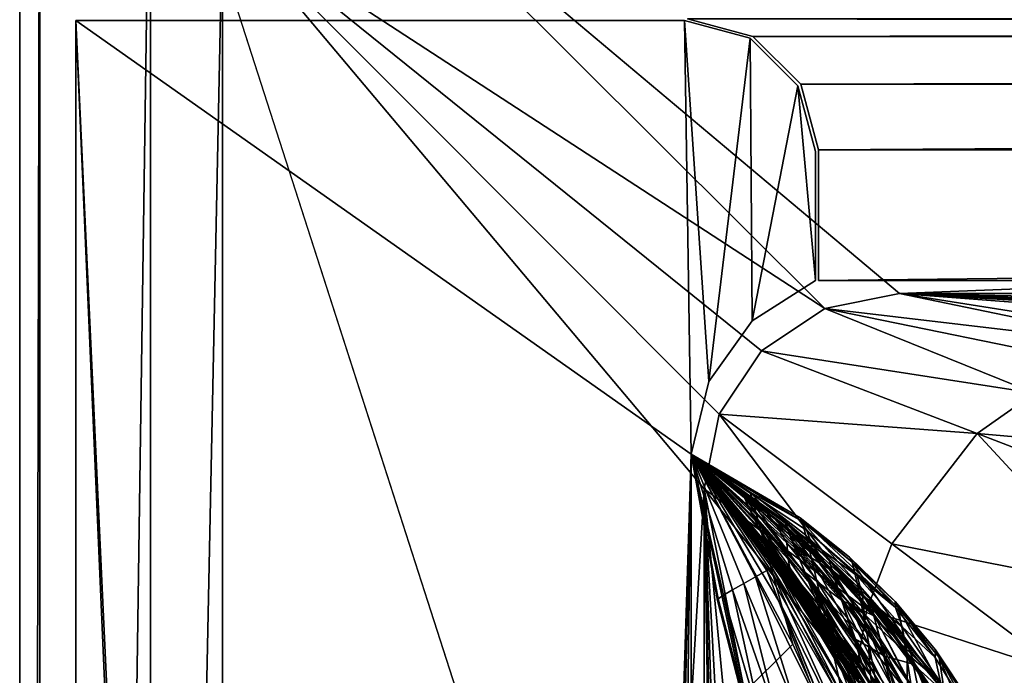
# Model space of a CAD drawing. Header units: metres. Extents: x 0 to 1004, y -708 to 0.
# Tile 40 of 98: x 0 to 75, y -81 to -31. Entities that reach past the tile are written whole.
import ezdxf

# ---------------------------------------------------------------- set-up
doc = ezdxf.new("R2010")
doc.units = ezdxf.units.M

msp = doc.modelspace()

# ---------------------------------------------------------------- linework, layer by layer
at = {"layer": 'top'}
for points in [[(953.022278, -31.297201, 2063.059814), (51.022282, -31.297201, 2063.059814), (948.022217, -32.636967, 2063.059814)], [(51.022282, -31.297201, 2063.059814), (56.022282, -32.636948, 2063.059814), (948.022217, -32.636967, 2063.059814)], [(51.022282, -31.297201, 163.059692), (953.022278, -31.297201, 163.059692), (56.022282, -32.636948, 163.059692)], [(56.022282, -32.636948, 163.059692), (56.022282, -32.636948, 2063.059814), (51.022282, -31.297201, 163.059692)], [(56.022282, -32.636948, 2063.059814), (51.022282, -31.297201, 2063.059814), (51.022282, -31.297201, 163.059692)], [(953.022278, -31.297201, 163.059692), (948.022217, -32.636967, 163.059692), (56.022282, -32.636948, 163.059692)], [(948.022217, -32.636967, 2063.059814), (56.022282, -32.636948, 2063.059814), (59.682533, -36.297203, 2063.059814)], [(56.022282, -32.636948, 163.059692), (948.022217, -32.636967, 163.059692), (59.682533, -36.297203, 163.059692)], [(59.682533, -36.297203, 163.059692), (59.682533, -36.297203, 2063.059814), (56.022282, -32.636948, 163.059692)], [(59.682533, -36.297203, 2063.059814), (56.022282, -32.636948, 2063.059814), (56.022282, -32.636948, 163.059692)], [(948.022217, -32.636967, 2063.059814), (59.682533, -36.297203, 2063.059814), (944.362, -36.297272, 2063.059814)], [(948.022217, -32.636967, 163.059692), (944.362, -36.297272, 163.059692), (59.682533, -36.297203, 163.059692)], [(59.682533, -36.297203, 2063.059814), (61.022282, -41.297203, 2063.059814), (944.362, -36.297272, 2063.059814)], [(59.682533, -36.297203, 163.059692), (944.362, -36.297272, 163.059692), (61.022282, -41.297203, 163.059692)], [(61.022282, -41.297203, 163.059692), (61.022282, -41.297203, 2063.059814), (59.682533, -36.297203, 163.059692)], [(61.022282, -41.297203, 2063.059814), (59.682533, -36.297203, 2063.059814), (59.682533, -36.297203, 163.059692)], [(944.362, -36.297272, 2063.059814), (61.022282, -41.297203, 2063.059814), (943.022278, -41.297325, 2063.059814)], [(944.362, -36.297272, 163.059692), (943.022278, -41.297325, 163.059692), (61.022282, -41.297203, 163.059692)], [(61.022282, -41.297203, 2063.059814), (61.022282, -51.297203, 2063.059814), (943.022278, -41.297325, 2063.059814)], [(61.022282, -41.297203, 163.059692), (943.022278, -41.297325, 163.059692), (61.022282, -51.297203, 163.059692)], [(61.022282, -51.297203, 2063.059814), (61.022282, -41.297203, 2063.059814), (61.022282, -51.297203, 163.059692)], [(61.022282, -41.297203, 2063.059814), (61.022282, -41.297203, 163.059692), (61.022282, -51.297203, 163.059692)], [(943.022278, -41.297325, 2063.059814), (61.022282, -51.297203, 2063.059814), (943.0224, -51.297203, 2063.059814)], [(943.022278, -41.297325, 163.059692), (943.0224, -51.297203, 163.059692), (61.022282, -51.297203, 163.059692)], [(943.0224, -51.297203, 163.059692), (277.758484, -51.297203, 197.247162), (61.022282, -51.297203, 163.059692)], [(277.758484, -51.297203, 197.247162), (236.814819, -51.297203, 193.941605), (61.022282, -51.297203, 163.059692)], [(61.022282, -51.297203, 163.059692), (236.814819, -51.297203, 193.941605), (195.741623, -51.297203, 193.41275)], [(234.177872, -51.297203, 2037.609009), (496.239227, -51.297203, 2032.241211), (61.022282, -51.297203, 2063.059814)], [(496.239227, -51.297203, 2032.241211), (549.258301, -51.297203, 2034.755859), (61.022282, -51.297203, 2063.059814)], [(61.022282, -51.297203, 2063.059814), (549.258301, -51.297203, 2034.755859), (943.0224, -51.297203, 2063.059814)], [(114.320602, -51.297203, 200.624969), (75.231125, -51.297203, 208.08252), (61.022282, -51.297203, 163.059692)], [(75.231125, -51.297203, 208.08252), (75.231125, -51.297203, 661.560181), (61.022282, -51.297203, 163.059692)], [(61.022282, -51.297203, 163.059692), (75.231125, -51.297203, 661.560181), (61.022282, -51.297203, 2063.059814)], [(75.231125, -51.297203, 661.560181), (75.231125, -51.297203, 2045.060181), (61.022282, -51.297203, 2063.059814)], [(61.022282, -51.297203, 2063.059814), (75.231125, -51.297203, 2045.060181), (128.313202, -51.297203, 2044.932495)], [(128.313202, -51.297203, 2044.932495), (181.342758, -51.297203, 2042.676025), (61.022282, -51.297203, 2063.059814)], [(181.342758, -51.297203, 2042.676025), (234.177872, -51.297203, 2037.609009), (61.022282, -51.297203, 2063.059814)], [(195.741623, -51.297203, 193.41275), (154.816818, -51.297203, 195.654984), (61.022282, -51.297203, 163.059692)], [(154.816818, -51.297203, 195.654984), (114.320602, -51.297203, 200.624969), (61.022282, -51.297203, 163.059692)]]:
    msp.add_3dface(points, dxfattribs=at)
at = {"layer": 'top01'}
for points in [[(50.796307, -31.426254, 2063.059814), (4.296307, -31.426254, 2063.059814), (51.296307, -64.566307, 2063.059814)], [(4.296307, -31.426254, 2063.059814), (32.904003, -648.417358, 2063.059814), (51.296307, -64.566307, 2063.059814)], [(32.904003, -648.417358, 2063.059814), (4.296307, -31.426254, 2063.059814), (31.296307, -654.417358, 2063.059814)], [(4.296307, -31.426254, 2063.059814), (4.296307, -686.417358, 2063.059814), (31.296307, -654.417358, 2063.059814)], [(50.796307, -31.426254, 163.059692), (51.296307, -64.566307, 163.059692), (4.296307, -31.426254, 163.059692)], [(51.296307, -64.566307, 163.059692), (32.904003, -648.417358, 163.059692), (4.296307, -31.426254, 163.059692)], [(4.296307, -31.426254, 163.059692), (32.904003, -648.417358, 163.059692), (31.296307, -654.417358, 163.059692)], [(4.296307, -686.417358, 163.059692), (4.296307, -31.426254, 163.059692), (31.296307, -654.417358, 163.059692)], [(4.296307, -686.417358, 163.059692), (4.296307, -686.417358, 176.057236), (4.296307, -31.426254, 163.059692)], [(4.296307, -686.417358, 176.057236), (4.296307, -686.417358, 2050.057129), (4.296307, -31.426254, 163.059692)], [(4.296307, -31.426254, 163.059692), (4.296307, -686.417358, 2050.057129), (4.296307, -31.426254, 2063.059814)], [(4.296307, -686.417358, 2050.057129), (4.296307, -686.417358, 2063.059814), (4.296307, -31.426254, 2063.059814)], [(4.296307, -31.426254, 2063.059814), (50.796307, -31.426254, 2063.059814), (4.296307, -31.426254, 163.059692)], [(50.796307, -31.426254, 2063.059814), (50.796307, -31.426254, 163.059692), (4.296307, -31.426254, 163.059692)], [(55.796307, -32.766003, 2063.059814), (50.796307, -31.426254, 2063.059814), (52.644131, -59.01181, 2063.059814)], [(50.796307, -31.426254, 2063.059814), (51.296307, -64.566307, 2063.059814), (52.644131, -59.01181, 2063.059814)], [(55.796307, -32.766003, 163.059692), (52.644131, -59.01181, 163.059692), (50.796307, -31.426254, 163.059692)], [(52.644131, -59.01181, 163.059692), (51.296307, -64.566307, 163.059692), (50.796307, -31.426254, 163.059692)], [(55.796307, -32.766003, 2063.059814), (55.796307, -32.766003, 163.059692), (50.796307, -31.426254, 2063.059814)], [(55.796307, -32.766003, 163.059692), (50.796307, -31.426254, 163.059692), (50.796307, -31.426254, 2063.059814)], [(55.796307, -32.766003, 2063.059814), (52.644131, -59.01181, 2063.059814), (55.971855, -54.364731, 2063.059814)], [(55.971855, -54.364731, 163.059692), (52.644131, -59.01181, 163.059692), (55.796307, -32.766003, 163.059692)], [(59.456562, -36.426254, 2063.059814), (55.796307, -32.766003, 2063.059814), (55.971855, -54.364731, 2063.059814)], [(59.456562, -36.426254, 163.059692), (55.971855, -54.364731, 163.059692), (55.796307, -32.766003, 163.059692)], [(59.456562, -36.426254, 2063.059814), (59.456562, -36.426254, 163.059692), (55.796307, -32.766003, 2063.059814)], [(59.456562, -36.426254, 163.059692), (55.796307, -32.766003, 163.059692), (55.796307, -32.766003, 2063.059814)], [(59.456562, -36.426254, 2063.059814), (55.971855, -54.364731, 2063.059814), (60.796307, -51.299809, 2063.059814)], [(60.796307, -51.299809, 163.059692), (55.971855, -54.364731, 163.059692), (59.456562, -36.426254, 163.059692)], [(60.796307, -41.426254, 2063.059814), (59.456562, -36.426254, 2063.059814), (60.796307, -51.299809, 2063.059814)], [(60.796307, -41.426254, 163.059692), (60.796307, -51.299809, 163.059692), (59.456562, -36.426254, 163.059692)], [(60.796307, -41.426254, 2063.059814), (60.796307, -41.426254, 163.059692), (59.456562, -36.426254, 2063.059814)], [(60.796307, -41.426254, 163.059692), (59.456562, -36.426254, 163.059692), (59.456562, -36.426254, 2063.059814)], [(60.796307, -51.299809, 163.059692), (60.796307, -41.426254, 163.059692), (60.796307, -51.299809, 2063.059814)], [(60.796307, -41.426254, 163.059692), (60.796307, -41.426254, 2063.059814), (60.796307, -51.299809, 2063.059814)], [(60.796307, -51.299809, 163.059692), (60.796307, -51.299809, 2063.059814), (55.971855, -54.364731, 163.059692)], [(60.796307, -51.299809, 2063.059814), (55.971855, -54.364731, 2063.059814), (55.971855, -54.364731, 163.059692)], [(55.971855, -54.364731, 163.059692), (55.971855, -54.364731, 2063.059814), (52.644131, -59.01181, 2063.059814)], [(52.644131, -59.01181, 2063.059814), (52.644131, -59.01181, 163.059692), (55.971855, -54.364731, 163.059692)], [(51.296307, -64.566307, 2063.059814), (51.296307, -64.566307, 2002.813965), (52.644131, -59.01181, 2063.059814)], [(51.296307, -64.566307, 2002.813965), (51.296307, -64.566307, 1960.567993), (52.644131, -59.01181, 2063.059814)], [(52.644131, -59.01181, 2063.059814), (51.296307, -64.566307, 1960.567993), (51.296307, -64.566307, 1918.321899)], [(51.296307, -64.566307, 1918.321899), (51.296307, -64.566307, 1876.075928), (52.644131, -59.01181, 2063.059814)], [(51.296307, -64.566307, 1876.075928), (51.296307, -64.566307, 1833.829834), (52.644131, -59.01181, 2063.059814)], [(52.644131, -59.01181, 2063.059814), (51.296307, -64.566307, 1833.829834), (51.296307, -64.566307, 1791.58374)], [(51.296307, -64.566307, 1657.271362), (52.644131, -59.01181, 2063.059814), (51.296307, -64.566307, 1791.58374)], [(51.296307, -64.566307, 1591.970337), (52.644131, -59.01181, 2063.059814), (51.296307, -64.566307, 1657.271362)], [(51.296307, -64.566307, 1526.913452), (52.644131, -59.01181, 2063.059814), (51.296307, -64.566307, 1591.970337)], [(51.296307, -64.566307, 1526.913452), (51.296307, -64.566307, 1477.146484), (52.644131, -59.01181, 2063.059814)], [(51.296307, -64.566307, 1477.146484), (51.296307, -64.566307, 1427.379639), (52.644131, -59.01181, 2063.059814)], [(52.644131, -59.01181, 2063.059814), (51.296307, -64.566307, 1427.379639), (51.296307, -64.566307, 1315.923096)], [(51.296307, -64.566307, 1315.923096), (51.296307, -64.566307, 1254.233643), (52.644131, -59.01181, 2063.059814)], [(51.296307, -64.566307, 1254.233643), (51.296307, -64.566307, 1130.854614), (52.644131, -59.01181, 2063.059814)], [(52.644131, -59.01181, 2063.059814), (51.296307, -64.566307, 1130.854614), (51.296307, -64.566307, 1090.837036)], [(51.296307, -64.566307, 1090.837036), (51.296307, -64.566307, 1050.81958), (52.644131, -59.01181, 2063.059814)], [(51.296307, -64.566307, 1050.81958), (52.644131, -59.01181, 163.059692), (52.644131, -59.01181, 2063.059814)], [(51.296307, -64.566307, 1050.81958), (51.296307, -64.566307, 906.322083), (52.644131, -59.01181, 163.059692)], [(51.296307, -64.566307, 906.322083), (51.296307, -64.566307, 805.321838), (52.644131, -59.01181, 163.059692)], [(52.644131, -59.01181, 163.059692), (51.296307, -64.566307, 805.321838), (51.296307, -64.566307, 664.722168)], [(51.296307, -64.566307, 662.938599), (52.644131, -59.01181, 163.059692), (51.296307, -64.566307, 664.722168)], [(51.296307, -64.566307, 662.938599), (51.296307, -64.566307, 662.585388), (52.644131, -59.01181, 163.059692)], [(51.296307, -64.566307, 662.585388), (51.296307, -64.566307, 661.886841), (52.644131, -59.01181, 163.059692)], [(52.644131, -59.01181, 163.059692), (51.296307, -64.566307, 661.886841), (51.296307, -64.566307, 660.519592)], [(51.296307, -64.566307, 660.519592), (51.296307, -64.566307, 657.893433), (52.644131, -59.01181, 163.059692)], [(51.296307, -64.566307, 657.893433), (51.296307, -64.566307, 653.005798), (52.644131, -59.01181, 163.059692)], [(52.644131, -59.01181, 163.059692), (51.296307, -64.566307, 653.005798), (51.296307, -64.566307, 644.319702)], [(51.296307, -64.566307, 644.319702), (51.296307, -64.566307, 629.733887), (52.644131, -59.01181, 163.059692)], [(51.296307, -64.566307, 629.733887), (51.296307, -64.566307, 616.214478), (52.644131, -59.01181, 163.059692)], [(52.644131, -59.01181, 163.059692), (51.296307, -64.566307, 616.214478), (51.296307, -64.566307, 600.218811)], [(51.296307, -64.566307, 600.218811), (51.296307, -64.566307, 568.166077), (52.644131, -59.01181, 163.059692)], [(51.296307, -64.566307, 568.166077), (51.296307, -64.566307, 536.173645), (52.644131, -59.01181, 163.059692)], [(52.644131, -59.01181, 163.059692), (51.296307, -64.566307, 536.173645), (51.296307, -64.566307, 504.178131)], [(51.296307, -64.566307, 504.178131), (51.296307, -64.566307, 472.173981), (52.644131, -59.01181, 163.059692)], [(51.296307, -64.566307, 472.173981), (51.296307, -64.566307, 440.15918), (52.644131, -59.01181, 163.059692)], [(52.644131, -59.01181, 163.059692), (51.296307, -64.566307, 440.15918), (51.296307, -64.566307, 408.139984)], [(51.296307, -64.566307, 408.139984), (51.296307, -64.566307, 211.596268), (52.644131, -59.01181, 163.059692)], [(51.296307, -64.566307, 211.596268), (51.296307, -64.566307, 163.059692), (52.644131, -59.01181, 163.059692)], [(51.296307, -64.566307, 2063.059814), (32.904003, -648.417358, 2063.059814), (37.296307, -644.025024, 2063.059814)], [(51.296307, -64.566307, 163.059692), (37.296307, -644.025024, 163.059692), (32.904003, -648.417358, 163.059692)], [(37.296307, -644.025024, 2063.059814), (43.296307, -642.417358, 2063.059814), (51.296307, -64.566307, 2063.059814)], [(43.296307, -642.417358, 163.059692), (37.296307, -644.025024, 163.059692), (51.296307, -64.566307, 163.059692)], [(43.296307, -642.417358, 2063.059814), (51.296307, -642.417358, 2063.059814), (51.296307, -64.566307, 2063.059814)], [(51.296307, -642.417358, 163.059692), (43.296307, -642.417358, 163.059692), (51.296307, -64.566307, 163.059692)], [(51.296307, -64.566307, 211.596268), (51.296299, -113.51722, 227.240723), (51.296307, -64.566307, 163.059692)], [(51.296299, -113.51722, 227.240723), (51.296307, -184.075882, 223.661514), (51.296307, -64.566307, 163.059692)], [(51.296307, -64.566307, 211.596268), (55.983154, -86.156639, 220.109924), (51.296299, -113.51722, 227.240723)], [(59.199799, -71.707939, 978.458252), (60.011909, -73.620529, 906.052185), (51.296307, -64.566307, 906.322083)], [(60.011909, -73.620529, 906.052185), (51.296307, -64.566307, 805.321838), (51.296307, -64.566307, 906.322083)], [(51.296307, -64.575974, 704.322754), (51.296307, -64.566307, 805.321838), (62.309654, -78.187782, 754.506104)], [(51.296307, -64.566307, 805.321838), (61.447433, -76.561737, 804.978149), (62.309654, -78.187782, 754.506104)], [(51.296307, -64.566307, 906.322083), (51.296307, -64.566307, 1050.81958), (59.199799, -71.707939, 978.458252)], [(51.296307, -64.566307, 1050.81958), (58.642349, -70.252174, 1050.84668), (59.199799, -71.707939, 978.458252)], [(58.642349, -70.252174, 1050.84668), (51.296307, -64.566307, 1050.81958), (58.479446, -69.785072, 1090.894531)], [(51.296307, -64.566307, 1050.81958), (51.296307, -64.566307, 1090.837036), (58.479446, -69.785072, 1090.894531)], [(58.479446, -69.785072, 1090.894531), (51.296307, -64.566307, 1090.837036), (58.441944, -69.645477, 1130.920776)], [(51.296307, -64.566307, 1090.837036), (51.296307, -64.566307, 1130.854614), (58.441944, -69.645477, 1130.920776)], [(58.441944, -69.645477, 1130.920776), (51.296307, -64.566307, 1130.854614), (58.656174, -70.170845, 1192.618896)], [(51.296307, -64.566307, 1130.854614), (55.364403, -67.891754, 1254.337158), (58.656174, -70.170845, 1192.618896)], [(51.296307, -64.566307, 1130.854614), (51.296307, -64.566307, 1254.233643), (55.364403, -67.891754, 1254.337158)], [(51.296307, -64.566307, 1254.233643), (55.844402, -68.924149, 1316.059326), (55.364403, -67.891754, 1254.337158)], [(51.296307, -64.566307, 1254.233643), (51.296307, -64.566307, 1315.923096), (55.844402, -68.924149, 1316.059326)], [(51.296307, -64.566307, 1315.923096), (56.555691, -70.371506, 1377.612793), (55.844402, -68.924149, 1316.059326)], [(51.296307, -64.566307, 1315.923096), (51.296307, -64.575974, 1377.612671), (56.555691, -70.371506, 1377.612793)], [(61.447433, -76.561737, 804.978149), (51.296307, -64.566307, 805.321838), (60.011909, -73.620529, 906.052185)], [(63.992443, -81.870392, 648.383057), (51.296307, -64.566307, 653.005798), (64.090103, -81.714508, 655.483582)], [(64.090103, -81.714508, 655.483582), (51.296307, -64.566307, 653.005798), (51.296307, -64.566307, 657.893433)], [(57.077312, -73.450775, 600.162659), (56.220276, -73.933174, 568.16864), (51.296307, -64.566307, 600.218811)], [(56.220276, -73.933174, 568.16864), (51.296307, -64.566307, 568.166077), (51.296307, -64.566307, 600.218811)], [(53.35619, -75.628563, 440.159363), (53.305061, -75.738319, 408.139984), (51.296307, -64.566307, 440.15918)], [(53.305061, -75.738319, 408.139984), (51.296307, -64.566307, 408.139984), (51.296307, -64.566307, 440.15918)], [(51.296307, -64.566307, 440.15918), (51.296307, -64.566307, 472.173981), (53.35619, -75.628563, 440.159363)], [(51.296307, -64.566307, 472.173981), (53.777084, -75.341179, 472.174591), (53.35619, -75.628563, 440.159363)], [(51.296307, -64.566307, 472.173981), (51.296307, -64.566307, 504.178131), (53.777084, -75.341179, 472.174591)], [(51.296307, -64.566307, 504.178131), (54.465218, -74.928986, 504.17926), (53.777084, -75.341179, 472.174591)], [(51.296307, -64.566307, 504.178131), (51.296307, -64.566307, 536.173645), (54.465218, -74.928986, 504.17926)], [(51.296307, -64.566307, 536.173645), (55.314579, -74.442764, 536.17511), (54.465218, -74.928986, 504.17926)], [(51.296307, -64.566307, 536.173645), (51.296307, -64.566307, 568.166077), (55.314579, -74.442764, 536.17511)], [(51.296307, -64.566307, 568.166077), (56.220276, -73.933174, 568.16864), (55.314579, -74.442764, 536.17511)], [(51.296307, -64.566307, 600.218811), (51.296307, -64.566307, 616.214478), (57.077312, -73.450775, 600.162659)], [(51.296307, -64.566307, 616.214478), (57.456226, -73.236092, 616.198242), (57.077312, -73.450775, 600.162659)], [(51.296307, -64.566307, 616.214478), (51.296307, -64.566307, 629.733887), (57.456226, -73.236092, 616.198242)], [(51.296307, -64.566307, 629.733887), (57.777287, -73.044418, 632.054382), (57.456226, -73.236092, 616.198242)], [(51.296307, -64.566307, 629.733887), (51.296307, -64.566307, 644.319702), (57.777287, -73.044418, 632.054382)], [(51.296307, -64.566307, 644.319702), (63.992443, -81.870392, 648.383057), (57.777287, -73.044418, 632.054382)], [(51.296307, -64.566307, 644.319702), (51.296307, -64.566307, 653.005798), (63.992443, -81.870392, 648.383057)], [(64.090103, -81.714508, 655.483582), (51.296307, -64.566307, 657.893433), (64.133743, -81.644745, 659.089783)], [(51.296307, -64.566307, 657.893433), (51.296307, -64.566307, 660.519592), (64.133743, -81.644745, 659.089783)], [(64.133743, -81.644745, 659.089783), (51.296307, -64.566307, 660.519592), (64.16468, -81.626434, 661.102844)], [(51.296307, -64.566307, 660.519592), (51.296307, -64.566307, 661.886841), (64.16468, -81.626434, 661.102844)], [(64.16468, -81.626434, 661.102844), (51.296307, -64.566307, 661.886841), (64.188614, -81.631065, 662.286926)], [(51.296307, -64.566307, 661.886841), (63.519024, -80.519478, 662.949646), (64.188614, -81.631065, 662.286926)], [(51.296307, -64.566307, 661.886841), (51.296307, -64.566307, 662.585388), (63.519024, -80.519478, 662.949646)], [(51.296307, -64.566307, 662.585388), (58.350876, -72.946655, 663.0849), (63.519024, -80.519478, 662.949646)], [(51.296307, -64.566307, 662.585388), (51.296307, -64.566307, 662.938599), (58.350876, -72.946655, 663.0849)], [(51.296307, -64.566307, 662.938599), (51.296307, -64.575974, 663.269714), (58.350876, -72.946655, 663.0849)], [(51.296307, -642.417358, 2063.059814), (51.296307, -344.212433, 2037.928223), (51.296307, -64.566307, 2063.059814)], [(51.296307, -344.212433, 2037.928223), (51.296307, -309.066925, 2036.783203), (51.296307, -64.566307, 2063.059814)], [(51.296307, -64.566307, 2063.059814), (51.296307, -309.066925, 2036.783203), (51.296307, -274.139526, 2033.39209)], [(51.296307, -64.566307, 2063.059814), (51.296307, -274.139526, 2033.39209), (51.296307, -142.693176, 2038.730835)], [(51.296307, -142.693176, 2038.730835), (51.296307, -114.833611, 2043.482788), (51.296307, -64.566307, 2063.059814)], [(51.296307, -114.833611, 2043.482788), (51.296307, -86.795441, 2045.060059), (51.296307, -64.566307, 2063.059814)], [(51.296307, -64.566307, 2063.059814), (51.296307, -86.795441, 2045.060059), (51.296307, -64.575974, 2045.060059)], [(51.296307, -296.28479, 182.743942), (51.296307, -320.161163, 179.980698), (51.296307, -64.566307, 163.059692)], [(51.296307, -320.161163, 179.980698), (51.296307, -344.179352, 179.059677), (51.296307, -64.566307, 163.059692)], [(51.296307, -64.566307, 163.059692), (51.296307, -344.179352, 179.059677), (51.296307, -642.417358, 163.059692)], [(51.296307, -64.566307, 163.059692), (51.296307, -184.075882, 223.661514), (51.296307, -205.088226, 211.991547)], [(51.296307, -205.088226, 211.991547), (51.296307, -226.952499, 202.008636), (51.296307, -64.566307, 163.059692)], [(51.296307, -226.952499, 202.008636), (51.296307, -249.534851, 193.778091), (51.296307, -64.566307, 163.059692)], [(51.296307, -64.566307, 163.059692), (51.296307, -249.534851, 193.778091), (51.296307, -272.694061, 187.347092)], [(51.296307, -272.694061, 187.347092), (51.296307, -296.28479, 182.743942), (51.296307, -64.566307, 163.059692)], [(60.04549, -75.264412, 664.500427), (58.350876, -72.946655, 663.0849), (51.296307, -64.566307, 664.722168)], [(58.350876, -72.946655, 663.0849), (51.296307, -64.575974, 663.269714), (51.296307, -64.566307, 664.722168)], [(51.296307, -64.575974, 704.322754), (63.074951, -79.636887, 704.322754), (51.296307, -64.566307, 664.722168)], [(63.074951, -79.636887, 704.322754), (60.04549, -75.264412, 664.500427), (51.296307, -64.566307, 664.722168)], [(59.764137, -69.688713, 1749.329956), (51.296307, -64.575974, 1707.27124), (51.296307, -64.566307, 1791.58374)], [(51.296307, -64.575974, 2045.060059), (59.065865, -79.089867, 2043.690063), (51.296307, -64.566307, 2002.813965)], [(59.065865, -79.089867, 2043.690063), (58.22876, -76.174187, 2001.579346), (51.296307, -64.566307, 2002.813965)], [(51.296307, -64.566307, 2002.813965), (58.22876, -76.174187, 2001.579346), (51.296307, -64.566307, 1960.567993)], [(58.22876, -76.174187, 2001.579346), (57.519623, -73.640945, 1959.495117), (51.296307, -64.566307, 1960.567993)], [(51.296307, -64.566307, 1960.567993), (57.519623, -73.640945, 1959.495117), (51.296307, -64.566307, 1918.321899)], [(57.519623, -73.640945, 1959.495117), (56.929672, -71.497673, 1917.429321), (51.296307, -64.566307, 1918.321899)], [(51.296307, -64.566307, 1918.321899), (56.929672, -71.497673, 1917.429321), (51.296307, -64.566307, 1876.075928)], [(56.929672, -71.497673, 1917.429321), (56.451908, -69.75193, 1875.370239), (51.296307, -64.566307, 1876.075928)], [(51.296307, -64.566307, 1876.075928), (56.451908, -69.75193, 1875.370239), (51.296307, -64.566307, 1833.829834)], [(56.451908, -69.75193, 1875.370239), (56.080986, -68.409065, 1833.311401), (51.296307, -64.566307, 1833.829834)], [(51.296307, -64.566307, 1833.829834), (56.080986, -68.409065, 1833.311401), (51.296307, -64.566307, 1791.58374)], [(56.080986, -68.409065, 1833.311401), (55.813354, -67.472176, 1791.248291), (51.296307, -64.566307, 1791.58374)], [(51.296307, -64.566307, 1791.58374), (55.813354, -67.472176, 1791.248291), (59.764137, -69.688713, 1749.329956)], [(51.296307, -64.575974, 1576.669189), (51.296307, -64.566307, 1591.970337), (57.663723, -69.772331, 1591.928101)], [(57.663723, -69.772331, 1591.928101), (51.296307, -64.566307, 1591.970337), (56.176685, -68.111534, 1607.143677)], [(51.296307, -64.566307, 1591.970337), (51.296307, -64.575974, 1607.271362), (56.176685, -68.111534, 1607.143677)], [(57.442131, -72.05024, 1427.665283), (51.296307, -64.575974, 1377.612671), (51.296307, -64.566307, 1427.379639)], [(57.442131, -72.05024, 1427.665283), (51.296307, -64.566307, 1427.379639), (58.511337, -73.938759, 1477.739136)], [(51.296307, -64.566307, 1427.379639), (51.296307, -64.566307, 1477.146484), (58.511337, -73.938759, 1477.739136)], [(58.511337, -73.938759, 1477.739136), (51.296307, -64.566307, 1477.146484), (58.862038, -74.232178, 1502.802246)], [(51.296307, -64.566307, 1477.146484), (51.296307, -64.566307, 1526.913452), (58.862038, -74.232178, 1502.802246)], [(58.862038, -74.232178, 1502.802246), (51.296307, -64.566307, 1526.913452), (58.934422, -73.773918, 1527.871826)], [(51.296307, -64.566307, 1526.913452), (58.71909, -72.595329, 1552.961426), (58.934422, -73.773918, 1527.871826)], [(51.296307, -64.566307, 1526.913452), (51.296307, -64.575974, 1576.669189), (58.71909, -72.595329, 1552.961426)], [(51.296307, -64.575974, 1607.271362), (51.296307, -64.566307, 1657.271362), (60.468105, -71.292763, 1632.065552)], [(60.468105, -71.292763, 1632.065552), (51.296307, -64.566307, 1657.271362), (60.120789, -70.370247, 1657.106934)], [(51.296307, -64.566307, 1657.271362), (59.635445, -69.437492, 1707.273193), (60.120789, -70.370247, 1657.106934)], [(51.296307, -64.566307, 1657.271362), (51.296307, -64.575974, 1707.27124), (59.635445, -69.437492, 1707.273193)], [(55.983154, -86.156639, 220.109924), (51.296307, -64.566307, 211.596268), (53.305061, -75.738319, 408.139984)], [(51.296307, -64.566307, 211.596268), (51.296307, -64.566307, 408.139984), (53.305061, -75.738319, 408.139984)], [(51.296307, -64.566307, 2063.059814), (51.296307, -64.575974, 2045.060059), (51.296307, -64.566307, 2002.813965)], [(51.296307, -64.575974, 1707.27124), (51.296307, -64.566307, 1657.271362), (51.296307, -64.566307, 1791.58374)], [(51.296307, -64.575974, 1607.271362), (51.296307, -64.566307, 1591.970337), (51.296307, -64.566307, 1657.271362)], [(51.296307, -64.575974, 1576.669189), (51.296307, -64.566307, 1526.913452), (51.296307, -64.566307, 1591.970337)], [(51.296307, -64.566307, 1427.379639), (51.296307, -64.575974, 1377.612671), (51.296307, -64.566307, 1315.923096)], [(51.296307, -64.566307, 805.321838), (51.296307, -64.575974, 704.322754), (51.296307, -64.566307, 664.722168)], [(51.296307, -64.575974, 663.269714), (51.296307, -64.566307, 662.938599), (51.296307, -64.566307, 664.722168)], [(62.309654, -78.187782, 754.506104), (63.074951, -79.636887, 704.322754), (51.296307, -64.575974, 704.322754)], [(59.635445, -69.437492, 1707.273193), (51.296307, -64.575974, 1707.27124), (59.764137, -69.688713, 1749.329956)], [(58.612621, -71.331947, 1576.669189), (51.296307, -64.575974, 1576.669189), (57.663723, -69.772331, 1591.928101)], [(56.555691, -70.371506, 1377.612793), (51.296307, -64.575974, 1377.612671), (57.442131, -72.05024, 1427.665283)], [(51.296307, -64.575974, 1576.669189), (58.612621, -71.331947, 1576.669189), (58.71909, -72.595329, 1552.961426)], [(56.176685, -68.111534, 1607.143677), (51.296307, -64.575974, 1607.271362), (60.468105, -71.292763, 1632.065552)], [(59.065865, -79.089867, 2043.690063), (51.296307, -64.575974, 2045.060059), (51.296307, -86.795441, 2045.060059)], [(55.813354, -67.472176, 1791.248291), (60.055264, -70.757332, 1791.429199), (59.764137, -69.688713, 1749.329956)], [(60.055264, -70.757332, 1791.429199), (55.813354, -67.472176, 1791.248291), (60.513821, -72.649826, 1833.48938)], [(55.813354, -67.472176, 1791.248291), (56.080986, -68.409065, 1833.311401), (60.513821, -72.649826, 1833.48938)], [(58.656174, -70.170845, 1192.618896), (55.364403, -67.891754, 1254.337158), (59.193775, -71.555229, 1254.402832)], [(55.364403, -67.891754, 1254.337158), (60.039619, -73.723198, 1316.172485), (59.193775, -71.555229, 1254.402832)], [(55.364403, -67.891754, 1254.337158), (55.844402, -68.924149, 1316.059326), (60.039619, -73.723198, 1316.172485)], [(60.513821, -72.649826, 1833.48938), (56.080986, -68.409065, 1833.311401), (61.143719, -75.36203, 1875.490234)], [(56.080986, -68.409065, 1833.311401), (56.451908, -69.75193, 1875.370239), (61.143719, -75.36203, 1875.490234)], [(56.176685, -68.111534, 1607.143677), (60.603672, -72.20163, 1607.02771), (57.663723, -69.772331, 1591.928101)], [(60.603672, -72.20163, 1607.02771), (56.176685, -68.111534, 1607.143677), (60.468105, -71.292763, 1632.065552)], [(55.844402, -68.924149, 1316.059326), (61.269024, -76.73333, 1377.612671), (60.039619, -73.723198, 1316.172485)], [(55.844402, -68.924149, 1316.059326), (56.555691, -70.371506, 1377.612793), (61.269024, -76.73333, 1377.612671)], [(61.143719, -75.36203, 1875.490234), (56.451908, -69.75193, 1875.370239), (61.952278, -78.888336, 1917.408691)], [(56.451908, -69.75193, 1875.370239), (56.929672, -71.497673, 1917.429321), (61.952278, -78.888336, 1917.408691)], [(60.603672, -72.20163, 1607.02771), (63.252132, -75.833664, 1591.941895), (57.663723, -69.772331, 1591.928101)], [(57.663723, -69.772331, 1591.928101), (63.252132, -75.833664, 1591.941895), (58.612621, -71.331947, 1576.669189)], [(58.479446, -69.785072, 1090.894531), (58.441944, -69.645477, 1130.920776), (61.784786, -72.531288, 1130.920776)], [(58.441944, -69.645477, 1130.920776), (62.053505, -73.355133, 1192.645142), (61.784786, -72.531288, 1130.920776)], [(58.441944, -69.645477, 1130.920776), (58.656174, -70.170845, 1192.618896), (62.053505, -73.355133, 1192.645142)], [(58.642349, -70.252174, 1050.84668), (58.479446, -69.785072, 1090.894531), (62.054688, -73.465599, 1050.862549)], [(62.054688, -73.465599, 1050.862549), (58.479446, -69.785072, 1090.894531), (65.015373, -75.918602, 1090.894043)], [(58.479446, -69.785072, 1090.894531), (61.784786, -72.531288, 1130.920776), (65.015373, -75.918602, 1090.894043)], [(63.399174, -72.428627, 1707.271484), (59.635445, -69.437492, 1707.273193), (63.600121, -72.81472, 1749.375977)], [(63.600121, -72.81472, 1749.375977), (59.635445, -69.437492, 1707.273193), (59.764137, -69.688713, 1749.329956)], [(60.120789, -70.370247, 1657.106934), (59.635445, -69.437492, 1707.273193), (66.914108, -76.292809, 1682.085083)], [(59.635445, -69.437492, 1707.273193), (63.399174, -72.428627, 1707.271484), (66.914108, -76.292809, 1682.085083)], [(59.764137, -69.688713, 1749.329956), (60.055264, -70.757332, 1791.429199), (63.974415, -74.425758, 1791.463257)], [(63.974415, -74.425758, 1791.463257), (63.600121, -72.81472, 1749.375977), (59.764137, -69.688713, 1749.329956)], [(61.269024, -76.73333, 1377.612671), (56.555691, -70.371506, 1377.612793), (62.785393, -80.212418, 1428.297729)], [(62.785393, -80.212418, 1428.297729), (56.555691, -70.371506, 1377.612793), (57.442131, -72.05024, 1427.665283)], [(59.199799, -71.707939, 978.458252), (58.642349, -70.252174, 1050.84668), (62.054688, -73.465599, 1050.862549)], [(58.656174, -70.170845, 1192.618896), (62.7379, -75.51709, 1254.484009), (62.053505, -73.355133, 1192.645142)], [(58.656174, -70.170845, 1192.618896), (59.193775, -71.555229, 1254.402832), (62.7379, -75.51709, 1254.484009)], [(63.984985, -73.868027, 1657.022461), (60.120789, -70.370247, 1657.106934), (66.914108, -76.292809, 1682.085083)], [(60.468105, -71.292763, 1632.065552), (60.120789, -70.370247, 1657.106934), (63.984985, -73.868027, 1657.022461)], [(63.252132, -75.833664, 1591.941895), (64.840233, -79.081108, 1576.669189), (58.612621, -71.331947, 1576.669189)], [(58.71909, -72.595329, 1552.961426), (58.612621, -71.331947, 1576.669189), (64.840233, -79.081108, 1576.669189)], [(60.055264, -70.757332, 1791.429199), (64.542664, -77.281181, 1833.475464), (63.974415, -74.425758, 1791.463257)], [(60.513821, -72.649826, 1833.48938), (64.542664, -77.281181, 1833.475464), (60.055264, -70.757332, 1791.429199)], [(64.398148, -75.348419, 1631.972168), (60.603672, -72.20163, 1607.02771), (60.468105, -71.292763, 1632.065552)], [(64.398148, -75.348419, 1631.972168), (60.468105, -71.292763, 1632.065552), (63.984985, -73.868027, 1657.022461)], [(61.952278, -78.888336, 1917.408691), (56.929672, -71.497673, 1917.429321), (62.950245, -83.218941, 1959.220581)], [(56.929672, -71.497673, 1917.429321), (57.519623, -73.640945, 1959.495117), (62.950245, -83.218941, 1959.220581)], [(62.785393, -80.212418, 1428.297729), (57.442131, -72.05024, 1427.665283), (64.615044, -84.127518, 1478.893677)], [(57.442131, -72.05024, 1427.665283), (58.511337, -73.938759, 1477.739136), (64.615044, -84.127518, 1478.893677)], [(59.193775, -71.555229, 1254.402832), (60.039619, -73.723198, 1316.172485), (63.814869, -78.905083, 1316.284058)], [(59.193775, -71.555229, 1254.402832), (63.814869, -78.905083, 1316.284058), (62.7379, -75.51709, 1254.484009)], [(62.054688, -73.465599, 1050.862549), (62.786366, -75.719757, 978.48053), (59.199799, -71.707939, 978.458252)], [(62.786366, -75.719757, 978.48053), (60.011909, -73.620529, 906.052185), (59.199799, -71.707939, 978.458252)], [(60.603672, -72.20163, 1607.02771), (64.508591, -76.792053, 1606.925415), (63.252132, -75.833664, 1591.941895)], [(64.508591, -76.792053, 1606.925415), (60.603672, -72.20163, 1607.02771), (64.398148, -75.348419, 1631.972168)], [(63.519024, -80.519478, 662.949646), (58.350876, -72.946655, 663.0849), (60.04549, -75.264412, 664.500427)], [(58.934422, -73.773918, 1527.871826), (58.71909, -72.595329, 1552.961426), (64.992897, -81.457092, 1554.698364)], [(58.71909, -72.595329, 1552.961426), (64.840233, -79.081108, 1576.669189), (64.992897, -81.457092, 1554.698364)], [(61.143719, -75.36203, 1875.490234), (65.311417, -81.373695, 1875.362427), (60.513821, -72.649826, 1833.48938)], [(65.311417, -81.373695, 1875.362427), (64.542664, -77.281181, 1833.475464), (60.513821, -72.649826, 1833.48938)], [(65.015373, -75.918602, 1090.894043), (61.784786, -72.531288, 1130.920776), (64.945114, -75.628517, 1130.920776)], [(61.784786, -72.531288, 1130.920776), (65.223335, -76.756248, 1192.695313), (64.945114, -75.628517, 1130.920776)], [(61.784786, -72.531288, 1130.920776), (62.053505, -73.355133, 1192.645142), (65.223335, -76.756248, 1192.695313)], [(66.874832, -75.813522, 1707.271362), (63.399174, -72.428627, 1707.271484), (63.600121, -72.81472, 1749.375977)], [(66.914108, -76.292809, 1682.085083), (63.399174, -72.428627, 1707.271484), (66.874832, -75.813522, 1707.271362)], [(66.874832, -75.813522, 1707.271362), (63.600121, -72.81472, 1749.375977), (67.111633, -76.29908, 1749.250854)], [(67.111633, -76.29908, 1749.250854), (63.600121, -72.81472, 1749.375977), (67.525841, -78.448547, 1791.283936)], [(63.600121, -72.81472, 1749.375977), (63.974415, -74.425758, 1791.463257), (67.525841, -78.448547, 1791.283936)], [(60.986835, -83.521622, 568.170288), (56.220276, -73.933174, 568.16864), (57.077312, -73.450775, 600.162659)], [(57.077312, -73.450775, 600.162659), (57.456226, -73.236092, 616.198242), (62.419666, -82.733841, 600.165771)], [(62.419666, -82.733841, 600.165771), (60.986835, -83.521622, 568.170288), (57.077312, -73.450775, 600.162659)], [(57.456226, -73.236092, 616.198242), (57.777287, -73.044418, 632.054382), (63.043659, -82.390907, 616.190186)], [(57.456226, -73.236092, 616.198242), (63.043659, -82.390907, 616.190186), (62.419666, -82.733841, 600.165771)], [(62.950245, -83.218941, 1959.220581), (57.519623, -73.640945, 1959.495117), (64.151581, -88.339607, 2000.903442)], [(57.519623, -73.640945, 1959.495117), (58.22876, -76.174187, 2001.579346), (64.151581, -88.339607, 2000.903442)], [(57.777287, -73.044418, 632.054382), (63.562466, -82.089195, 632.096252), (63.043659, -82.390907, 616.190186)], [(57.777287, -73.044418, 632.054382), (63.992443, -81.870392, 648.383057), (63.562466, -82.089195, 632.096252)], [(61.447433, -76.561737, 804.978149), (60.011909, -73.620529, 906.052185), (65.731712, -83.313347, 804.921692)], [(65.731712, -83.313347, 804.921692), (60.011909, -73.620529, 906.052185), (63.850365, -78.6903, 906.052185)], [(60.011909, -73.620529, 906.052185), (62.786366, -75.719757, 978.48053), (63.850365, -78.6903, 906.052185)], [(62.053505, -73.355133, 1192.645142), (65.955536, -79.725479, 1254.584106), (65.223335, -76.756248, 1192.695313)], [(62.053505, -73.355133, 1192.645142), (62.7379, -75.51709, 1254.484009), (65.955536, -79.725479, 1254.584106)], [(65.015373, -75.918602, 1090.894043), (65.264389, -76.917877, 1050.853882), (62.054688, -73.465599, 1050.862549)], [(65.264389, -76.917877, 1050.853882), (62.786366, -75.719757, 978.48053), (62.054688, -73.465599, 1050.862549)], [(54.465218, -74.928986, 504.17926), (55.314579, -74.442764, 536.17511), (58.01638, -85.184067, 504.180237)], [(55.314579, -74.442764, 536.17511), (56.220276, -73.933174, 568.16864), (59.456772, -84.367897, 536.176514)], [(55.314579, -74.442764, 536.17511), (59.456772, -84.367897, 536.176514), (58.01638, -85.184067, 504.180237)], [(56.220276, -73.933174, 568.16864), (60.986835, -83.521622, 568.170288), (59.456772, -84.367897, 536.176514)], [(64.615044, -84.127518, 1478.893677), (58.511337, -73.938759, 1477.739136), (65.212112, -84.760933, 1504.251221)], [(58.511337, -73.938759, 1477.739136), (58.862038, -74.232178, 1502.802246), (65.212112, -84.760933, 1504.251221)], [(58.862038, -74.232178, 1502.802246), (58.934422, -73.773918, 1527.871826), (65.337387, -83.853745, 1529.578247)], [(65.212112, -84.760933, 1504.251221), (58.862038, -74.232178, 1502.802246), (65.337387, -83.853745, 1529.578247)], [(65.337387, -83.853745, 1529.578247), (58.934422, -73.773918, 1527.871826), (64.992897, -81.457092, 1554.698364)], [(60.039619, -73.723198, 1316.172485), (65.354294, -83.574928, 1377.612671), (63.814869, -78.905083, 1316.284058)], [(60.039619, -73.723198, 1316.172485), (61.269024, -76.73333, 1377.612671), (65.354294, -83.574928, 1377.612671)], [(67.525841, -78.448547, 1791.283936), (63.974415, -74.425758, 1791.463257), (68.120171, -82.263382, 1833.194336)], [(63.974415, -74.425758, 1791.463257), (64.542664, -77.281181, 1833.475464), (68.120171, -82.263382, 1833.194336)], [(64.398148, -75.348419, 1631.972168), (63.984985, -73.868027, 1657.022461), (67.413239, -77.759972, 1656.943359)], [(67.413239, -77.759972, 1656.943359), (63.984985, -73.868027, 1657.022461), (66.914108, -76.292809, 1682.085083)], [(53.777084, -75.341179, 472.174591), (54.465218, -74.928986, 504.17926), (56.852497, -85.881294, 472.17511)], [(54.465218, -74.928986, 504.17926), (58.01638, -85.184067, 504.180237), (56.852497, -85.881294, 472.17511)], [(56.103718, -86.562157, 408.139984), (53.305061, -75.738319, 408.139984), (53.35619, -75.628563, 440.159363)], [(55.983154, -86.156639, 220.109924), (53.305061, -75.738319, 408.139984), (56.103718, -86.562157, 408.139984)], [(53.35619, -75.628563, 440.159363), (53.777084, -75.341179, 472.174591), (56.154034, -86.370499, 440.159515)], [(56.154034, -86.370499, 440.159515), (56.103718, -86.562157, 408.139984), (53.35619, -75.628563, 440.159363)], [(53.777084, -75.341179, 472.174591), (56.852497, -85.881294, 472.17511), (56.154034, -86.370499, 440.159515)], [(67.229561, -87.062592, 664.318481), (63.519024, -80.519478, 662.949646), (60.04549, -75.264412, 664.500427)], [(63.074951, -79.636887, 704.322754), (68.087959, -88.616585, 704.322754), (60.04549, -75.264412, 664.500427)], [(68.087959, -88.616585, 704.322754), (67.229561, -87.062592, 664.318481), (60.04549, -75.264412, 664.500427)], [(61.952278, -78.888336, 1917.408691), (66.291824, -86.694176, 1917.071045), (61.143719, -75.36203, 1875.490234)], [(66.291824, -86.694176, 1917.071045), (65.311417, -81.373695, 1875.362427), (61.143719, -75.36203, 1875.490234)], [(62.7379, -75.51709, 1254.484009), (67.112434, -84.394814, 1316.389893), (65.955536, -79.725479, 1254.584106)], [(62.7379, -75.51709, 1254.484009), (63.814869, -78.905083, 1316.284058), (67.112434, -84.394814, 1316.389893)], [(63.850365, -78.6903, 906.052185), (62.786366, -75.719757, 978.48053), (66.090637, -80.007126, 978.479248)], [(62.786366, -75.719757, 978.48053), (65.264389, -76.917877, 1050.853882), (66.090637, -80.007126, 978.479248)], [(64.508591, -76.792053, 1606.925415), (67.797226, -82.726761, 1592.024414), (63.252132, -75.833664, 1591.941895)], [(63.252132, -75.833664, 1591.941895), (67.797226, -82.726761, 1592.024414), (64.840233, -79.081108, 1576.669189)], [(67.79538, -79.829735, 1631.889893), (64.508591, -76.792053, 1606.925415), (64.398148, -75.348419, 1631.972168)], [(67.79538, -79.829735, 1631.889893), (64.398148, -75.348419, 1631.972168), (67.413239, -77.759972, 1656.943359)], [(64.945114, -75.628517, 1130.920776), (65.223335, -76.756248, 1192.695313), (70.784447, -84.057419, 1192.890015)], [(65.015373, -75.918602, 1090.894043), (64.945114, -75.628517, 1130.920776), (70.642677, -82.383194, 1130.920776)], [(70.642677, -82.383194, 1130.920776), (64.945114, -75.628517, 1130.920776), (70.784447, -84.057419, 1192.890015)], [(70.750229, -82.879318, 1090.828979), (68.252182, -80.60434, 1050.818115), (65.015373, -75.918602, 1090.894043)], [(68.252182, -80.60434, 1050.818115), (65.264389, -76.917877, 1050.853882), (65.015373, -75.918602, 1090.894043)], [(70.750229, -82.879318, 1090.828979), (65.015373, -75.918602, 1090.894043), (70.642677, -82.383194, 1130.920776)], [(69.963135, -79.513947, 1707.271362), (66.874832, -75.813522, 1707.271362), (67.111633, -76.29908, 1749.250854)], [(66.914108, -76.292809, 1682.085083), (66.874832, -75.813522, 1707.271362), (69.938042, -80.113571, 1682.041626)], [(66.874832, -75.813522, 1707.271362), (69.963135, -79.513947, 1707.271362), (69.938042, -80.113571, 1682.041626)], [(59.065865, -79.089867, 2043.690063), (62.572807, -86.795441, 2043.071655), (58.22876, -76.174187, 2001.579346)], [(62.572807, -86.795441, 2043.071655), (65.567787, -94.234612, 2042.431763), (58.22876, -76.174187, 2001.579346)], [(58.22876, -76.174187, 2001.579346), (65.567787, -94.234612, 2042.431763), (64.151581, -88.339607, 2000.903442)], [(62.309654, -78.187782, 754.506104), (61.447433, -76.561737, 804.978149), (65.731712, -83.313347, 804.921692)], [(66.914108, -76.292809, 1682.085083), (69.938042, -80.113571, 1682.041626), (67.413239, -77.759972, 1656.943359)], [(69.963135, -79.513947, 1707.271362), (67.111633, -76.29908, 1749.250854), (70.25193, -80.113304, 1748.938843)], [(70.25193, -80.113304, 1748.938843), (67.111633, -76.29908, 1749.250854), (70.660858, -82.791351, 1790.874756)], [(67.111633, -76.29908, 1749.250854), (67.525841, -78.448547, 1791.283936), (70.660858, -82.791351, 1790.874756)], [(65.354294, -83.574928, 1377.612671), (61.269024, -76.73333, 1377.612671), (67.240608, -88.943436, 1428.814331)], [(67.240608, -88.943436, 1428.814331), (61.269024, -76.73333, 1377.612671), (62.785393, -80.212418, 1428.297729)], [(64.508591, -76.792053, 1606.925415), (67.813271, -81.833115, 1606.838989), (67.797226, -82.726761, 1592.024414)], [(67.813271, -81.833115, 1606.838989), (64.508591, -76.792053, 1606.925415), (67.79538, -79.829735, 1631.889893)], [(68.120171, -82.263382, 1833.194336), (64.542664, -77.281181, 1833.475464), (68.904007, -87.731766, 1874.897827)], [(64.542664, -77.281181, 1833.475464), (65.311417, -81.373695, 1875.362427), (68.904007, -87.731766, 1874.897827)], [(65.223335, -76.756248, 1192.695313), (71.282471, -88.623459, 1254.862061), (70.784447, -84.057419, 1192.890015)], [(65.223335, -76.756248, 1192.695313), (65.955536, -79.725479, 1254.584106), (71.282471, -88.623459, 1254.862061)], [(66.090637, -80.007126, 978.479248), (65.264389, -76.917877, 1050.853882), (68.252182, -80.60434, 1050.818115)], [(66.858002, -85.881683, 754.427551), (68.087959, -88.616585, 704.322754), (62.309654, -78.187782, 754.506104)], [(68.087959, -88.616585, 704.322754), (63.074951, -79.636887, 704.322754), (62.309654, -78.187782, 754.506104)], [(65.731712, -83.313347, 804.921692), (66.858002, -85.881683, 754.427551), (62.309654, -78.187782, 754.506104)], [(69.938042, -80.113571, 1682.041626), (70.359505, -81.99192, 1656.871948), (67.413239, -77.759972, 1656.943359)], [(67.413239, -77.759972, 1656.943359), (70.359505, -81.99192, 1656.871948), (67.79538, -79.829735, 1631.889893)], [(62.950245, -83.218941, 1959.220581), (67.499931, -93.227463, 1958.545776), (61.952278, -78.888336, 1917.408691)], [(67.499931, -93.227463, 1958.545776), (66.291824, -86.694176, 1917.071045), (61.952278, -78.888336, 1917.408691)], [(63.814869, -78.905083, 1316.284058), (65.354294, -83.574928, 1377.612671), (67.839821, -87.316498, 1347.116943)], [(63.814869, -78.905083, 1316.284058), (67.839821, -87.316498, 1347.116943), (67.112434, -84.394814, 1316.389893)], [(66.090637, -80.007126, 978.479248), (67.284615, -84.06649, 906.052185), (63.850365, -78.6903, 906.052185)], [(67.284615, -84.06649, 906.052185), (68.274239, -87.161293, 855.451477), (63.850365, -78.6903, 906.052185)], [(63.850365, -78.6903, 906.052185), (68.274239, -87.161293, 855.451477), (65.731712, -83.313347, 804.921692)], [(70.660858, -82.791351, 1790.874756), (67.525841, -78.448547, 1791.283936), (71.194824, -87.551453, 1832.627563)], [(67.525841, -78.448547, 1791.283936), (68.120171, -82.263382, 1833.194336), (71.194824, -87.551453, 1832.627563)], [(62.572807, -86.795441, 2043.071655), (59.065865, -79.089867, 2043.690063), (51.296307, -86.795441, 2045.060059)], [(67.797226, -82.726761, 1592.024414), (69.653831, -87.782722, 1576.669312), (64.840233, -79.081108, 1576.669189)], [(64.992897, -81.457092, 1554.698364), (64.840233, -79.081108, 1576.669189), (69.653831, -87.782722, 1576.669312)], [(65.955536, -79.725479, 1254.584106), (69.886971, -90.103622, 1316.490356), (71.282471, -88.623459, 1254.862061)], [(65.955536, -79.725479, 1254.584106), (67.112434, -84.394814, 1316.389893), (69.886971, -90.103622, 1316.490356)], [(69.938042, -80.113571, 1682.041626), (69.963135, -79.513947, 1707.271362), (72.508049, -84.234795, 1682.002441)], [(72.648766, -83.542274, 1707.271362), (69.963135, -79.513947, 1707.271362), (70.25193, -80.113304, 1748.938843)], [(69.963135, -79.513947, 1707.271362), (72.648766, -83.542274, 1707.271362), (72.508049, -84.234795, 1682.002441)], [(67.240608, -88.943436, 1428.814331), (62.785393, -80.212418, 1428.297729), (69.510612, -94.998154, 1479.826904)], [(62.785393, -80.212418, 1428.297729), (64.615044, -84.127518, 1478.893677), (69.510612, -94.998154, 1479.826904)], [(66.090637, -80.007126, 978.479248), (69.087784, -84.556656, 978.450806), (67.284615, -84.06649, 906.052185)], [(68.252182, -80.60434, 1050.818115), (69.087784, -84.556656, 978.450806), (66.090637, -80.007126, 978.479248)], [(70.629112, -84.65934, 1631.820435), (67.813271, -81.833115, 1606.838989), (67.79538, -79.829735, 1631.889893)], [(70.359505, -81.99192, 1656.871948), (70.629112, -84.65934, 1631.820435), (67.79538, -79.829735, 1631.889893)], [(69.938042, -80.113571, 1682.041626), (72.508049, -84.234795, 1682.002441), (70.359505, -81.99192, 1656.871948)], [(72.648766, -83.542274, 1707.271362), (70.25193, -80.113304, 1748.938843), (72.965302, -84.224075, 1748.437378)], [(72.965302, -84.224075, 1748.437378), (70.25193, -80.113304, 1748.938843), (73.321144, -87.414375, 1790.233398)], [(70.25193, -80.113304, 1748.938843), (70.660858, -82.791351, 1790.874756), (73.321144, -87.414375, 1790.233398)], [(64.188614, -81.631065, 662.286926), (63.519024, -80.519478, 662.949646), (64.202766, -81.643669, 662.931763)], [(67.229561, -87.062592, 664.318481), (64.202766, -81.643669, 662.931763), (63.519024, -80.519478, 662.949646)], [(71.001122, -84.521553, 1050.755249), (68.252182, -80.60434, 1050.818115), (70.750229, -82.879318, 1090.828979)], [(69.087784, -84.556656, 978.450806), (68.252182, -80.60434, 1050.818115), (71.001122, -84.521553, 1050.755249)], [(64.992897, -81.457092, 1554.698364), (69.653831, -87.782722, 1576.669312), (69.922142, -91.113029, 1556.261719)], [(65.337387, -83.853745, 1529.578247), (64.992897, -81.457092, 1554.698364), (69.922142, -91.113029, 1556.261719)], [(68.904007, -87.731766, 1874.897827), (65.311417, -81.373695, 1875.362427), (69.892296, -94.839615, 1916.30957)], [(65.311417, -81.373695, 1875.362427), (66.291824, -86.694176, 1917.071045), (69.892296, -94.839615, 1916.30957)]]:
    msp.add_3dface(points, dxfattribs=at)
at = {"layer": 'top0123459'}
for points in [[(10, -10), (0, -704.05426), (0, 0)], [(0, 0), (0, -704.05426), (1.527202, -1.527202, 175)], [(0, -704.05426), (1.527202, -702.527039, 175), (1.527202, -1.527202, 175)], [(1.527202, -1.527202, 175), (1.527202, -702.527039, 175), (15.487401, -23.447599, 175)], [(10, -10), (10, -694.05426), (0, -704.05426)], [(10, -694.05426), (10, -10), (10, -694.05426, 90)], [(10, -10), (10, -10, 90), (10, -694.05426, 90)], [(994.049377, -10, 90), (217.024673, -653.266907, 90), (10, -10, 90)], [(217.024673, -653.266907, 90), (10, -694.05426, 90), (10, -10, 90)], [(15.487401, -23.447599, 163.059708), (61.512253, -53.434471, 163.059708), (23.447599, -15.487401, 163.059708)], [(61.512253, -53.434471, 163.059708), (67.223946, -52.298347, 163.059708), (23.447599, -15.487401, 163.059708)], [(23.447599, -15.487401, 163.059708), (67.223946, -52.298347, 163.059708), (980.601746, -15.487401, 163.059708)], [(67.223946, -52.298347, 163.059708), (936.825623, -52.298347, 163.059708), (980.601746, -15.487401, 163.059708)], [(15.487401, -23.447599, 175), (1.527202, -702.527039, 175), (15.487401, -680.606628, 175)], [(53.4347, -61.512028, 163.059708), (56.670116, -56.669888, 163.059708), (15.487401, -23.447599, 163.059708)], [(56.670116, -56.669888, 163.059708), (61.512253, -53.434471, 163.059708), (15.487401, -23.447599, 163.059708)], [(53.4347, -61.512028, 163.059708), (15.487401, -23.447599, 163.059708), (52.298573, -67.223717, 163.059708)], [(15.487401, -23.447599, 163.059708), (15.487401, -680.606628, 163.059708), (52.298573, -67.223717, 163.059708)], [(15.487401, -23.447599, 163.059708), (15.487401, -23.447599, 175), (15.487401, -680.606628, 163.059708)], [(15.487401, -23.447599, 175), (15.487401, -680.606628, 175), (15.487401, -680.606628, 163.059708)], [(87.642776, -56.520439, 140.17128), (67.223946, -52.298347, 163.059708), (61.512253, -53.434471, 163.059708)], [(92.99913, -56.371426, 140.171326), (144.085464, -58.166534, 140.140015), (67.223946, -52.298347, 163.059708)], [(144.085464, -58.166534, 140.140015), (195.188553, -59.722656, 140.112869), (67.223946, -52.298347, 163.059708)], [(67.223946, -52.298347, 163.059708), (195.188553, -59.722656, 140.112869), (246.305969, -61.039642, 140.08989)], [(348.574341, -62.955688, 140.056442), (399.720459, -63.554558, 140.04599), (67.223946, -52.298347, 163.059708)], [(399.720459, -63.554558, 140.04599), (604.328979, -63.554554, 140.046005), (67.223946, -52.298347, 163.059708)], [(67.223946, -52.298347, 163.059708), (604.328979, -63.554554, 140.046005), (936.825623, -52.298347, 163.059708)], [(348.574341, -62.955688, 140.056442), (67.223946, -52.298347, 163.059708), (297.435364, -62.117355, 140.071075)], [(67.223946, -52.298347, 163.059708), (246.305969, -61.039642, 140.08989), (297.435364, -62.117355, 140.071075)], [(92.99913, -56.371426, 140.171326), (67.223946, -52.298347, 163.059708), (87.642776, -56.520439, 140.17128)], [(56.670116, -56.669888, 163.059708), (77.527496, -59.89996, 140.131744), (61.512253, -53.434471, 163.059708)], [(77.527496, -59.89996, 140.131744), (82.418472, -57.711502, 140.157898), (61.512253, -53.434471, 163.059708)], [(61.512253, -53.434471, 163.059708), (82.418472, -57.711502, 140.157898), (87.642776, -56.520439, 140.17128)], [(53.4347, -61.512028, 163.059708), (73.155846, -62.998032, 140.093872), (56.670116, -56.669888, 163.059708)], [(73.155846, -62.998032, 140.093872), (77.527496, -59.89996, 140.131744), (56.670116, -56.669888, 163.059708)], [(73.155846, -62.998032, 140.093872), (96.123375, -64.986183, 117.203781), (77.527496, -59.89996, 140.131744)], [(53.4347, -61.512028, 163.059708), (52.298573, -67.223717, 163.059708), (64.708069, -76.430344, 139.926102)], [(64.708069, -76.430344, 139.926102), (66.620689, -71.425323, 139.989029), (53.4347, -61.512028, 163.059708)], [(66.620689, -71.425323, 139.989029), (73.155846, -62.998032, 140.093872), (53.4347, -61.512028, 163.059708)], [(84.133141, -74.848579, 117.031631), (73.155846, -62.998032, 140.093872), (66.620689, -71.425323, 139.989029)], [(84.133141, -74.848579, 117.031631), (89.641823, -69.326164, 117.128029), (73.155846, -62.998032, 140.093872)], [(89.641823, -69.326164, 117.128029), (96.123375, -64.986183, 117.203781), (73.155846, -62.998032, 140.093872)], [(166.596939, -64.034714, 117.22039), (75.31813, -96.200409, 116.658936), (71.243011, -126.71492, 116.126305)], [(166.596939, -64.034714, 117.22039), (71.243011, -126.71492, 116.126305), (214.452957, -67.146965, 117.166069)], [(52.298573, -67.223717, 163.059708), (15.487401, -680.606628, 163.059708), (52.298573, -636.830505, 163.059708)], [(63.808308, -81.712097, 139.859299), (52.298573, -67.223717, 163.059708), (61.770771, -114.769562, 139.592987)], [(52.298573, -67.223717, 163.059708), (60.009842, -147.861404, 139.32608), (61.770771, -114.769562, 139.592987)], [(52.298573, -636.830505, 163.059708), (55.742462, -280.47226, 138.254166), (52.298573, -67.223717, 163.059708)], [(55.742462, -280.47226, 138.254166), (56.392063, -247.293076, 138.522614), (52.298573, -67.223717, 163.059708)], [(52.298573, -67.223717, 163.059708), (56.392063, -247.293076, 138.522614), (57.320049, -214.128189, 138.790802)], [(60.009842, -147.861404, 139.32608), (52.298573, -67.223717, 163.059708), (58.526108, -180.98262, 139.058655)], [(52.298573, -67.223717, 163.059708), (57.320049, -214.128189, 138.790802), (58.526108, -180.98262, 139.058655)], [(52.298573, -67.223717, 163.059708), (63.808308, -81.712097, 139.859299), (64.708069, -76.430344, 139.926102)], [(71.243011, -126.71492, 116.126305), (67.721138, -157.298203, 115.592468), (214.452957, -67.146965, 117.166069)], [(214.452957, -67.146965, 117.166069), (67.721138, -157.298203, 115.592468), (262.337708, -69.780937, 117.120087)], [(67.721138, -157.298203, 115.592468), (64.753654, -187.940216, 115.05761), (262.337708, -69.780937, 117.120087)], [(262.337708, -69.780937, 117.120087), (64.753654, -187.940216, 115.05761), (310.246368, -71.936363, 117.082466)], [(79.806915, -81.338593, 116.91835), (66.620689, -71.425323, 139.989029), (64.708069, -76.430344, 139.926102)], [(79.806915, -81.338593, 116.91835), (84.133141, -74.848579, 117.031631), (66.620689, -71.425323, 139.989029)], [(64.753654, -187.940216, 115.05761), (358.174194, -73.613029, 117.0532), (310.246368, -71.936363, 117.082466)], [(64.753654, -187.940216, 115.05761), (62.34153, -218.630936, 114.521904), (358.174194, -73.613029, 117.0532)], [(62.34153, -218.630936, 114.521904), (406.116364, -74.810768, 117.032295), (358.174194, -73.613029, 117.0532)], [(60.485558, -249.360291, 113.985519), (59.186348, -280.118225, 113.448639), (406.116364, -74.810768, 117.032295)], [(406.116364, -74.810768, 117.032295), (59.186348, -280.118225, 113.448639), (489.911316, -508.234344, 109.46685)], [(62.34153, -218.630936, 114.521904), (60.485558, -249.360291, 113.985519), (406.116364, -74.810768, 117.032295)], [(64.708069, -76.430344, 139.926102), (63.808308, -81.712097, 139.859299), (76.831009, -88.548737, 116.792496)], [(76.831009, -88.548737, 116.792496), (79.806915, -81.338593, 116.91835), (64.708069, -76.430344, 139.926102)]]:
    msp.add_3dface(points, dxfattribs=at)

doc.saveas('drawing.dxf')
